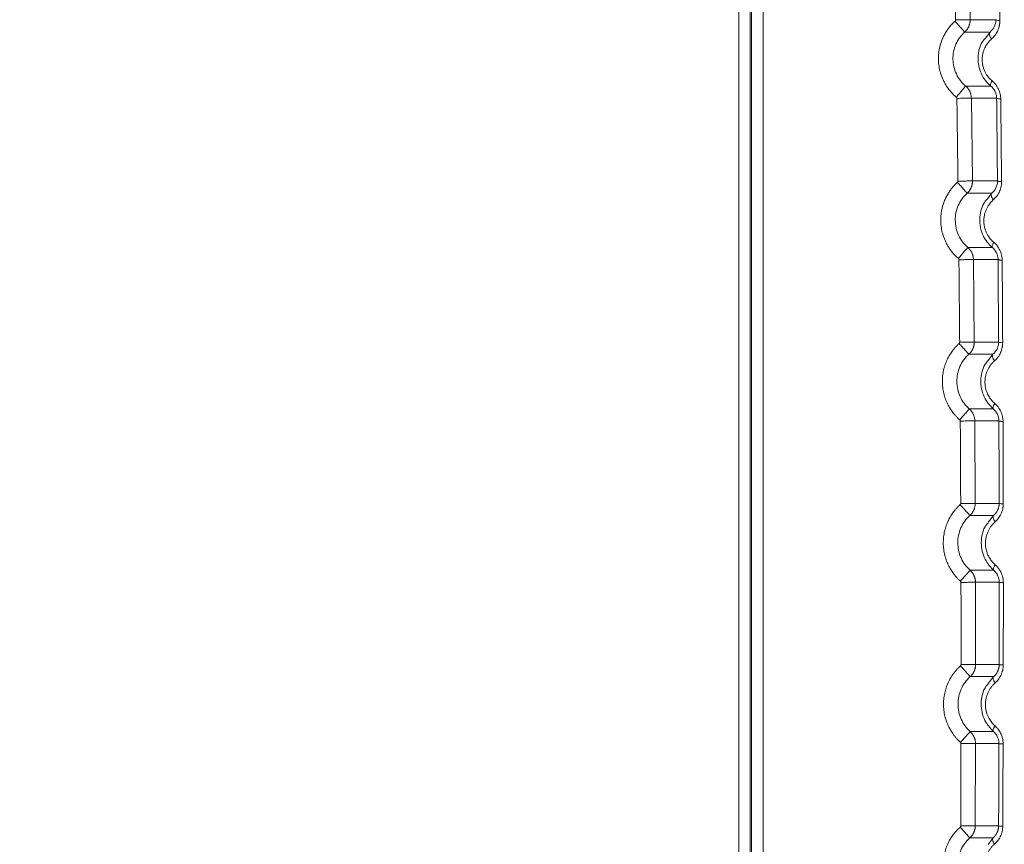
# Model space of a CAD drawing. Header units: millimetres. Extents: x 0 to 594, y 0 to 420.
# Tile 50 of 76: x 128 to 164, y 318 to 348. Entities that reach past the tile are written whole.
import ezdxf

# ---------------------------------------------------------------- set-up
doc = ezdxf.new("R2010")
doc.units = ezdxf.units.MM
doc.styles.add('SLDTEXTSTYLE1', font='TXT', dxfattribs={"width": 0.605})
doc.dimstyles.new('SLDDIMSTYLE1', dxfattribs={"dimtxt": 2.568319, "dimasz": 3.3, "dimexe": 0, "dimexo": 0.0625, "dimgap": 0.64208, "dimtad": 1, "dimdec": 0, "dimlfac": 5, "dimrnd": 1e-09, "dimzin": 12, "dimdsep": 46, "dimtxsty": 'SLDTEXTSTYLE1', "dimsah": 1, "dimcen": 0.09, "dimadec": 0, "dimazin": 3, "dimtfac": 1, "dimtdec": 1, "dimtofl": 0, "dimtmove": 0, "dimatfit": 3, "dimfxl": 1, "dimfrac": 2, "dimtolj": 1, "dimtzin": 12, "dimarcsym": 0})

# ---------------------------------------------------------------- blocks, each defined once
blk = doc.blocks.new('_D_15')
at = {"color": 7, "linetype": 'Continuous', "lineweight": 0}
for p, q in [((107.707, 373.504), (185.665, 373.504)), ((184.665, 230.757), (184.665, 373.504)), ((180.133, 306.296), (180.133, 306.884)), ((180.133, 306.884), (184.077, 306.884)), ((184.077, 306.884), (184.077, 306.296)), ((180.133, 297.966), (180.133, 297.378)), ((184.077, 297.378), (184.077, 297.966)), ((180.133, 297.378), (184.077, 297.378)), ((162.794, 230.757), (185.665, 230.757))]:
    blk.add_line(p, q, dxfattribs=at)
for points in [[(184.665, 373.504), (184.165, 370.204), (185.165, 370.204)], [(184.665, 230.757), (185.165, 234.057), (184.165, 234.057)]]:
    blk.add_solid(points, dxfattribs=at)
at = {"color": 7, "linetype": 'Continuous', "lineweight": 0, "char_height": 2.6458, "attachment_point": 1, "rotation": 90, "style": 'SLDTEXTSTYLE1'}
for s, insert in [('28,1', (180.667, 298.701)), ('714', (176.135, 299.191))]:
    blk.add_mtext(s, dxfattribs=dict(at, insert=insert))

msp = doc.modelspace()

# ---------------------------------------------------------------- linework, layer by layer
at = {"color": 7, "linetype": 'Continuous', "lineweight": 15}
for p, q in [((154.459, 242.707), (154.459, 352.904)), ((154.883, 240.901), (154.883, 352.904)), ((154.932, 240.902), (154.932, 352.904)), ((155.356, 240.902), (155.356, 352.904)), ((163.06, 348.352), (163.005, 351.438)), ((163.059, 348.352), (164.013, 348.352)), ((162.86, 347.895), (163.803, 347.895)), ((163.829, 345.885), (162.893, 345.885)), ((164.046, 345.436), (163.105, 345.436)), ((163.148, 342.358), (163.107, 345.436)), ((163.148, 342.358), (164.075, 342.359)), ((162.949, 341.905), (163.867, 341.905)), ((163.886, 339.883), (162.974, 339.883)), ((164.098, 339.435), (163.182, 339.435)), ((163.212, 336.364), (163.183, 339.435)), ((163.211, 336.364), (164.117, 336.364)), ((163.012, 335.913), (163.91, 335.913)), ((163.922, 333.882), (163.029, 333.882)), ((164.13, 333.434), (163.233, 333.434)), ((163.25, 330.369), (163.234, 333.434)), ((163.249, 330.369), (164.139, 330.369)), ((163.05, 329.92), (163.932, 329.92)), ((163.936, 327.882), (163.058, 327.882)), ((164.142, 327.435), (163.259, 327.435)), ((163.263, 324.374), (163.26, 327.435)), ((163.262, 324.374), (164.139, 324.374)), ((163.063, 323.927), (163.933, 323.927)), ((163.929, 321.883), (163.061, 321.883)), ((163.251, 318.377), (163.26, 321.437)), ((164.132, 321.437), (163.259, 321.437)), ((163.25, 318.377), (164.119, 318.377)), ((163.05, 317.932), (163.912, 317.932))]:
    msp.add_line(p, q, dxfattribs=at)
at = {"color": 8, "linetype": 'Continuous', "lineweight": 15}
for p, q in [((163.803, 347.895), (163.626, 347.671)), ((163.867, 341.905), (163.689, 341.677)), ((163.91, 335.913), (163.731, 335.682)), ((163.932, 329.92), (163.749, 329.681)), ((163.933, 323.927), (163.748, 323.686)), ((163.912, 317.932), (163.725, 317.69))]:
    msp.add_line(p, q, dxfattribs=at)
at = {"color": 7, "linetype": 'Continuous', "lineweight": 15, "flags": 128}
msp.add_lwpolyline([(163.803, 347.895), (163.79, 347.876), (163.782, 347.852), (163.78, 347.823), (163.785, 347.79), (163.795, 347.754), (163.81, 347.715), (163.831, 347.676), (163.856, 347.636)], dxfattribs=at)
at = {"color": 7, "linetype": 'Continuous', "lineweight": 15}
for centre, radius, start, end in [((164.176, 345.702), 0.297, 244.0332, 274.3777), ((164.27, 330.845), 0.494, 254.6225, 272.6122)]:
    msp.add_arc(centre, radius, start, end, dxfattribs=at)
for points, knots in [([(162.52, 348.343), (162.511, 348.857), (162.493, 349.885), (162.474, 350.913), (162.464, 351.427)], [0, 0, 0, 0, 0.500064, 1, 1, 1, 1]), ([(164.124, 351.404), (164.128, 351.148), (164.135, 350.636), (164.145, 349.866), (164.155, 349.094), (164.162, 348.579), (164.165, 348.321)], [0, 0, 0, 0, 0.249142, 0.498855, 0.749141, 1, 1, 1, 1]), ([(162.545, 345.473), (162.529, 345.486), (162.499, 345.512), (162.456, 345.552), (162.413, 345.594), (162.373, 345.637), (162.316, 345.701), (162.245, 345.79), (162.167, 345.905), (162.099, 346.024), (162.022, 346.182), (161.95, 346.378), (161.899, 346.611), (161.872, 346.897), (161.895, 347.228), (161.979, 347.527), (162.07, 347.735), (162.145, 347.872), (162.228, 347.997), (162.305, 348.096), (162.375, 348.176), (162.436, 348.239), (162.478, 348.278), (162.5, 348.298)], [0, 0, 0, 0, 0.01875, 0.037382, 0.055914, 0.074366, 0.092756, 0.136613, 0.180771, 0.222991, 0.265443, 0.344985, 0.418826, 0.488041, 0.614521, 0.727128, 0.777558, 0.827853, 0.873096, 0.918398, 0.945576, 0.972757, 1, 1, 1, 1]), ([(162.5, 348.298), (162.502, 348.3), (162.506, 348.304), (162.511, 348.311), (162.516, 348.319), (162.519, 348.33), (162.52, 348.339), (162.52, 348.343)], [0, 0, 0, 0, 0.168101, 0.334608, 0.502981, 0.750099, 1, 1, 1, 1]), ([(162.5, 348.298), (162.537, 348.255), (162.579, 348.209), (162.662, 348.116), (162.704, 348.069), (162.776, 347.988), (162.807, 347.954), (162.848, 347.908), (162.858, 347.896), (162.86, 347.895)], [0, 0, 0, 0, 0.25, 0.25, 0.5, 0.5, 0.75, 0.75, 1, 1, 1, 1]), ([(162.52, 348.343), (162.589, 348.344), (162.658, 348.346), (162.786, 348.348), (162.845, 348.349), (162.945, 348.351), (162.985, 348.351), (163.042, 348.352), (163.057, 348.352), (163.06, 348.352)], [0, 0, 0, 0, 0.25, 0.25, 0.5, 0.5, 0.75, 0.75, 1, 1, 1, 1]), ([(162.86, 347.895), (162.868, 347.903), (162.886, 347.92), (162.911, 347.946), (162.933, 347.974), (162.954, 348.002), (162.973, 348.032), (162.99, 348.062), (163.006, 348.093), (163.019, 348.125), (163.03, 348.157), (163.04, 348.189), (163.048, 348.222), (163.053, 348.255), (163.057, 348.287), (163.059, 348.32), (163.059, 348.342), (163.059, 348.352)], [0, 0, 0, 0, 0.070488, 0.140432, 0.209843, 0.278722, 0.347063, 0.414858, 0.482098, 0.548776, 0.61489, 0.680443, 0.745445, 0.8099, 0.873811, 0.937178, 1, 1, 1, 1]), ([(164.013, 348.352), (164.014, 348.26), (163.992, 348.17), (163.917, 348.015), (163.865, 347.948), (163.803, 347.895)], [0, 0, 0, 0, 0.5, 0.5, 1, 1, 1, 1]), ([(164.165, 348.321), (164.165, 348.309), (164.165, 348.286), (164.163, 348.251), (164.16, 348.216), (164.156, 348.181), (164.15, 348.147), (164.142, 348.107), (164.13, 348.062), (164.114, 348.012), (164.095, 347.964), (164.068, 347.904), (164.028, 347.834), (163.975, 347.759), (163.918, 347.693), (163.877, 347.655), (163.856, 347.636)], [0, 0, 0, 0, 0.043351, 0.086565, 0.129731, 0.172933, 0.21626, 0.259798, 0.325297, 0.392255, 0.458336, 0.524105, 0.64657, 0.772754, 0.885649, 1, 1, 1, 1]), ([(164.013, 348.352), (164.015, 348.346), (164.029, 348.339), (164.083, 348.328), (164.123, 348.324), (164.165, 348.321)], [0, 0, 0, 0, 0.5, 0.5, 1, 1, 1, 1]), ([(162.893, 345.885), (162.82, 345.946), (162.754, 346.015), (162.639, 346.166), (162.589, 346.248), (162.468, 346.505), (162.424, 346.695), (162.418, 347.075), (162.456, 347.266), (162.569, 347.526), (162.615, 347.609), (162.726, 347.762), (162.789, 347.832), (162.86, 347.895)], [0, 0, 0, 0, 0.125, 0.125, 0.25, 0.25, 0.5, 0.5, 0.75, 0.75, 0.875, 0.875, 1, 1, 1, 1]), ([(163.626, 347.671), (163.584, 347.623), (163.478, 347.503), (163.393, 347.253), (163.342, 346.955), (163.366, 346.64), (163.466, 346.34), (163.622, 346.081), (163.761, 345.95), (163.829, 345.885)], [0, 0, 0, 0, 0.100678, 0.250216, 0.391756, 0.554931, 0.710895, 0.856455, 1, 1, 1, 1]), ([(163.856, 347.636), (163.846, 347.627), (163.826, 347.608), (163.796, 347.579), (163.768, 347.549), (163.741, 347.518), (163.716, 347.486), (163.692, 347.453), (163.669, 347.418), (163.647, 347.383), (163.617, 347.329), (163.582, 347.254), (163.551, 347.164), (163.523, 347.053), (163.507, 346.93), (163.508, 346.791), (163.526, 346.664), (163.558, 346.543), (163.603, 346.431), (163.658, 346.33), (163.714, 346.247), (163.77, 346.181), (163.821, 346.128), (163.858, 346.096), (163.876, 346.08)], [0, 0, 0, 0, 0.025378, 0.0505, 0.075399, 0.100114, 0.12468, 0.149135, 0.173518, 0.197734, 0.22193, 0.281853, 0.341011, 0.386389, 0.475287, 0.54559, 0.615671, 0.683986, 0.749743, 0.811873, 0.874628, 0.915901, 0.957609, 1, 1, 1, 1]), ([(162.544, 345.473), (162.585, 345.521), (162.629, 345.573), (162.713, 345.673), (162.754, 345.721), (162.822, 345.801), (162.849, 345.833), (162.884, 345.874), (162.892, 345.884), (162.893, 345.885)], [0, 0, 0, 0, 0.25, 0.25, 0.5, 0.5, 0.75, 0.75, 1, 1, 1, 1]), ([(163.105, 345.436), (163.105, 345.447), (163.104, 345.47), (163.101, 345.505), (163.095, 345.539), (163.088, 345.574), (163.078, 345.608), (163.066, 345.642), (163.052, 345.676), (163.035, 345.709), (163.017, 345.741), (162.996, 345.773), (162.974, 345.803), (162.949, 345.832), (162.922, 345.86), (162.903, 345.877), (162.893, 345.885)], [0, 0, 0, 0, 0.067012, 0.134698, 0.203057, 0.27209, 0.3418, 0.412196, 0.483288, 0.555076, 0.627554, 0.700712, 0.774539, 0.849028, 0.924178, 1, 1, 1, 1]), ([(163.829, 345.885), (163.822, 345.892), (163.818, 345.902), (163.816, 345.92), (163.816, 345.927), (163.818, 345.941), (163.819, 345.948), (163.824, 345.972), (163.831, 345.99), (163.849, 346.033), (163.862, 346.056), (163.876, 346.08)], [0, 0, 0, 0, 0.25, 0.25, 0.375, 0.375, 0.5, 0.5, 0.75, 0.75, 1, 1, 1, 1]), ([(163.829, 345.885), (163.893, 345.833), (163.948, 345.766), (164.005, 345.649), (164.02, 345.608), (164.04, 345.523), (164.045, 345.479), (164.046, 345.436)], [0, 0, 0, 0, 0.5, 0.5, 0.75, 0.75, 1, 1, 1, 1]), ([(163.876, 346.08), (163.887, 346.072), (163.907, 346.054), (163.935, 346.027), (163.963, 345.998), (163.989, 345.969), (164.027, 345.922), (164.072, 345.856), (164.119, 345.767), (164.155, 345.676), (164.177, 345.594), (164.19, 345.524), (164.197, 345.465), (164.198, 345.426), (164.198, 345.406)], [0, 0, 0, 0, 0.053813, 0.107059, 0.159853, 0.212311, 0.264552, 0.396693, 0.52647, 0.65003, 0.773613, 0.848854, 0.924166, 1, 1, 1, 1]), ([(162.566, 345.428), (162.566, 345.43), (162.565, 345.436), (162.563, 345.444), (162.56, 345.454), (162.554, 345.464), (162.548, 345.47), (162.545, 345.473)], [0, 0, 0, 0, 0.166455, 0.331216, 0.497598, 0.747603, 1, 1, 1, 1]), ([(162.566, 345.428), (162.622, 345.428), (162.684, 345.429), (162.807, 345.431), (162.87, 345.432), (162.978, 345.434), (163.024, 345.434), (163.086, 345.435), (163.103, 345.436), (163.105, 345.436)], [0, 0, 0, 0, 0.25, 0.25, 0.5, 0.5, 0.75, 0.75, 1, 1, 1, 1]), ([(162.608, 342.352), (162.601, 342.864), (162.588, 343.89), (162.573, 344.915), (162.566, 345.428)], [0, 0, 0, 0, 0.50005, 1, 1, 1, 1]), ([(164.198, 345.406), (164.201, 345.151), (164.206, 344.64), (164.214, 343.872), (164.221, 343.103), (164.226, 342.589), (164.228, 342.332)], [0, 0, 0, 0, 0.249257, 0.499009, 0.749256, 1, 1, 1, 1]), ([(162.621, 339.474), (162.606, 339.487), (162.577, 339.513), (162.534, 339.553), (162.493, 339.595), (162.453, 339.637), (162.397, 339.701), (162.327, 339.79), (162.25, 339.905), (162.183, 340.024), (162.107, 340.182), (162.036, 340.379), (161.985, 340.611), (161.958, 340.898), (161.981, 341.23), (162.065, 341.53), (162.157, 341.739), (162.232, 341.877), (162.315, 342.003), (162.392, 342.103), (162.463, 342.184), (162.524, 342.247), (162.567, 342.286), (162.588, 342.306)], [0, 0, 0, 0, 0.018522, 0.036923, 0.05522, 0.07343, 0.091573, 0.1351, 0.178933, 0.221057, 0.263435, 0.342946, 0.416732, 0.485938, 0.61258, 0.725531, 0.776185, 0.826703, 0.872213, 0.917774, 0.945165, 0.972553, 1, 1, 1, 1]), ([(162.588, 342.306), (162.59, 342.308), (162.594, 342.312), (162.599, 342.319), (162.604, 342.328), (162.607, 342.339), (162.608, 342.347), (162.608, 342.352)], [0, 0, 0, 0, 0.168017, 0.334461, 0.502736, 0.749982, 1, 1, 1, 1]), ([(162.588, 342.306), (162.626, 342.264), (162.667, 342.218), (162.751, 342.125), (162.793, 342.079), (162.865, 341.998), (162.896, 341.963), (162.937, 341.918), (162.948, 341.906), (162.949, 341.905)], [0, 0, 0, 0, 0.25, 0.25, 0.5, 0.5, 0.75, 0.75, 1, 1, 1, 1]), ([(162.608, 342.352), (162.677, 342.353), (162.746, 342.353), (162.875, 342.355), (162.934, 342.356), (163.033, 342.357), (163.074, 342.358), (163.13, 342.358), (163.146, 342.358), (163.148, 342.358)], [0, 0, 0, 0, 0.25, 0.25, 0.5, 0.5, 0.75, 0.75, 1, 1, 1, 1]), ([(162.949, 341.905), (162.958, 341.913), (162.975, 341.929), (162.999, 341.955), (163.022, 341.983), (163.043, 342.011), (163.062, 342.04), (163.079, 342.071), (163.094, 342.101), (163.107, 342.133), (163.118, 342.165), (163.128, 342.197), (163.136, 342.229), (163.141, 342.262), (163.145, 342.294), (163.148, 342.326), (163.148, 342.348), (163.148, 342.358)], [0, 0, 0, 0, 0.070462, 0.140385, 0.209778, 0.278641, 0.34697, 0.414756, 0.481991, 0.548669, 0.614786, 0.680347, 0.745359, 0.80983, 0.87376, 0.93715, 1, 1, 1, 1]), ([(164.075, 342.359), (164.076, 342.267), (164.055, 342.179), (163.981, 342.024), (163.928, 341.957), (163.867, 341.905)], [0, 0, 0, 0, 0.5, 0.5, 1, 1, 1, 1]), ([(164.228, 342.332), (164.228, 342.32), (164.228, 342.296), (164.226, 342.261), (164.223, 342.226), (164.218, 342.19), (164.209, 342.136), (164.19, 342.062), (164.157, 341.972), (164.114, 341.885), (164.067, 341.811), (164.018, 341.749), (163.972, 341.698), (163.939, 341.667), (163.922, 341.652)], [0, 0, 0, 0, 0.043971, 0.087995, 0.132163, 0.176566, 0.221293, 0.34146, 0.462678, 0.590172, 0.720542, 0.812267, 0.905257, 1, 1, 1, 1]), ([(164.075, 342.359), (164.077, 342.353), (164.092, 342.347), (164.146, 342.338), (164.185, 342.334), (164.228, 342.332)], [0, 0, 0, 0, 0.5, 0.5, 1, 1, 1, 1]), ([(162.974, 339.883), (162.901, 339.945), (162.836, 340.015), (162.721, 340.167), (162.672, 340.249), (162.552, 340.509), (162.509, 340.7), (162.504, 341.081), (162.543, 341.273), (162.657, 341.534), (162.704, 341.617), (162.815, 341.771), (162.878, 341.841), (162.949, 341.905)], [0, 0, 0, 0, 0.125, 0.125, 0.25, 0.25, 0.5, 0.5, 0.75, 0.75, 0.875, 0.875, 1, 1, 1, 1]), ([(163.867, 341.905), (163.856, 341.894), (163.85, 341.878), (163.845, 341.843), (163.846, 341.823), (163.855, 341.782), (163.863, 341.759), (163.886, 341.707), (163.902, 341.679), (163.922, 341.652)], [0, 0, 0, 0, 0.25, 0.25, 0.5, 0.5, 0.75, 0.75, 1, 1, 1, 1]), ([(163.689, 341.677), (163.645, 341.627), (163.537, 341.504), (163.453, 341.248), (163.403, 340.946), (163.43, 340.631), (163.53, 340.334), (163.683, 340.077), (163.819, 339.947), (163.886, 339.883)], [0, 0, 0, 0, 0.103469, 0.254237, 0.39764, 0.560397, 0.714758, 0.858314, 1, 1, 1, 1]), ([(163.922, 341.652), (163.911, 341.642), (163.89, 341.623), (163.859, 341.592), (163.83, 341.561), (163.802, 341.529), (163.776, 341.495), (163.748, 341.455), (163.718, 341.409), (163.681, 341.342), (163.642, 341.259), (163.611, 341.166), (163.583, 341.053), (163.568, 340.929), (163.571, 340.788), (163.589, 340.662), (163.622, 340.541), (163.667, 340.431), (163.721, 340.33), (163.777, 340.249), (163.831, 340.183), (163.881, 340.13), (163.918, 340.098), (163.936, 340.082)], [0, 0, 0, 0, 0.026075, 0.051886, 0.07747, 0.102868, 0.128122, 0.153273, 0.188993, 0.224554, 0.285192, 0.345103, 0.390427, 0.480053, 0.550268, 0.619997, 0.687741, 0.752777, 0.814179, 0.876146, 0.916922, 0.958131, 1, 1, 1, 1]), ([(162.621, 339.474), (162.662, 339.521), (162.706, 339.573), (162.792, 339.672), (162.833, 339.72), (162.902, 339.799), (162.929, 339.831), (162.964, 339.872), (162.973, 339.882), (162.974, 339.883)], [0, 0, 0, 0, 0.25, 0.25, 0.5, 0.5, 0.75, 0.75, 1, 1, 1, 1]), ([(163.182, 339.435), (163.181, 339.446), (163.181, 339.469), (163.177, 339.503), (163.172, 339.538), (163.165, 339.572), (163.155, 339.606), (163.143, 339.64), (163.13, 339.674), (163.114, 339.707), (163.095, 339.739), (163.075, 339.77), (163.053, 339.8), (163.028, 339.829), (163.002, 339.857), (162.983, 339.874), (162.974, 339.883)], [0, 0, 0, 0, 0.0671331, 0.1349206, 0.2033626, 0.27246, 0.342216, 0.4126395, 0.4837398, 0.5555176, 0.6279669, 0.7010781, 0.7748408, 0.8492472, 0.9242966, 1, 1, 1, 1]), ([(163.886, 339.883), (163.879, 339.89), (163.875, 339.9), (163.873, 339.919), (163.873, 339.926), (163.875, 339.94), (163.876, 339.948), (163.882, 339.972), (163.888, 339.991), (163.908, 340.034), (163.92, 340.057), (163.936, 340.082)], [0, 0, 0, 0, 0.25, 0.25, 0.375, 0.375, 0.5, 0.5, 0.75, 0.75, 1, 1, 1, 1]), ([(163.886, 339.883), (163.948, 339.831), (164.002, 339.764), (164.059, 339.647), (164.073, 339.606), (164.093, 339.521), (164.098, 339.478), (164.098, 339.435)], [0, 0, 0, 0, 0.5, 0.5, 0.75, 0.75, 1, 1, 1, 1]), ([(163.936, 340.082), (163.945, 340.074), (163.964, 340.058), (163.99, 340.032), (164.016, 340.006), (164.04, 339.978), (164.076, 339.934), (164.121, 339.87), (164.168, 339.783), (164.205, 339.692), (164.229, 339.608), (164.242, 339.535), (164.25, 339.473), (164.251, 339.431), (164.251, 339.41)], [0, 0, 0, 0, 0.0501937, 0.0999315, 0.1493027, 0.1983985, 0.2473116, 0.3770693, 0.5048232, 0.632203, 0.759429, 0.8394816, 0.9194941, 1, 1, 1, 1]), ([(162.642, 339.429), (162.642, 339.432), (162.642, 339.437), (162.64, 339.446), (162.636, 339.455), (162.63, 339.465), (162.624, 339.471), (162.621, 339.474)], [0, 0, 0, 0, 0.166516, 0.331364, 0.497818, 0.747704, 1, 1, 1, 1]), ([(162.642, 339.429), (162.698, 339.429), (162.76, 339.43), (162.884, 339.431), (162.946, 339.432), (163.054, 339.433), (163.1, 339.434), (163.163, 339.434), (163.179, 339.435), (163.182, 339.435)], [0, 0, 0, 0, 0.25, 0.25, 0.5, 0.5, 0.75, 0.75, 1, 1, 1, 1]), ([(162.671, 336.359), (162.667, 336.871), (162.658, 337.894), (162.647, 338.917), (162.642, 339.429)], [0, 0, 0, 0, 0.499983, 1, 1, 1, 1]), ([(164.098, 339.435), (164.1, 339.429), (164.118, 339.424), (164.15, 339.419), (164.156, 339.418), (164.171, 339.416), (164.18, 339.415), (164.207, 339.413), (164.228, 339.411), (164.251, 339.41)], [0, 0, 0, 0, 0.5, 0.5, 0.625, 0.625, 0.75, 0.75, 1, 1, 1, 1]), ([(164.251, 339.41), (164.253, 339.155), (164.257, 338.645), (164.262, 337.879), (164.266, 337.111), (164.269, 336.599), (164.271, 336.342)], [0, 0, 0, 0, 0.249362, 0.49915, 0.749362, 1, 1, 1, 1]), ([(162.673, 333.476), (162.659, 333.488), (162.632, 333.512), (162.592, 333.55), (162.554, 333.589), (162.516, 333.629), (162.48, 333.671), (162.418, 333.746), (162.335, 333.86), (162.239, 334.025), (162.155, 334.208), (162.087, 334.412), (162.042, 334.634), (162.022, 334.865), (162.032, 335.098), (162.068, 335.323), (162.129, 335.532), (162.206, 335.721), (162.283, 335.865), (162.35, 335.969), (162.409, 336.053), (162.48, 336.14), (162.562, 336.231), (162.622, 336.287), (162.651, 336.314)], [0, 0, 0, 0, 0.017137, 0.034252, 0.05136, 0.068475, 0.085613, 0.102786, 0.160127, 0.217513, 0.280867, 0.348231, 0.419161, 0.49211, 0.565338, 0.636878, 0.70489, 0.768676, 0.828123, 0.856526, 0.885368, 0.923864, 0.962021, 1, 1, 1, 1]), ([(162.651, 336.314), (162.653, 336.316), (162.658, 336.32), (162.662, 336.327), (162.667, 336.336), (162.671, 336.347), (162.671, 336.355), (162.671, 336.359)], [0, 0, 0, 0, 0.167949, 0.334341, 0.502535, 0.749885, 1, 1, 1, 1]), ([(162.651, 336.314), (162.689, 336.272), (162.731, 336.226), (162.814, 336.133), (162.856, 336.087), (162.929, 336.006), (162.959, 335.972), (163.001, 335.926), (163.011, 335.914), (163.012, 335.913)], [0, 0, 0, 0, 0.25, 0.25, 0.5, 0.5, 0.75, 0.75, 1, 1, 1, 1]), ([(162.671, 336.359), (162.74, 336.36), (162.81, 336.361), (162.938, 336.362), (162.997, 336.362), (163.096, 336.363), (163.137, 336.364), (163.193, 336.364), (163.209, 336.364), (163.212, 336.364)], [0, 0, 0, 0, 0.25, 0.25, 0.5, 0.5, 0.75, 0.75, 1, 1, 1, 1]), ([(163.012, 335.913), (163.021, 335.921), (163.039, 335.937), (163.063, 335.963), (163.085, 335.991), (163.106, 336.019), (163.124, 336.048), (163.141, 336.078), (163.157, 336.109), (163.17, 336.14), (163.181, 336.171), (163.191, 336.203), (163.198, 336.235), (163.204, 336.268), (163.208, 336.3), (163.211, 336.332), (163.211, 336.353), (163.211, 336.364)], [0, 0, 0, 0, 0.07045, 0.140361, 0.209744, 0.2786, 0.346922, 0.414704, 0.481937, 0.548613, 0.614732, 0.680296, 0.745314, 0.809793, 0.873733, 0.937135, 1, 1, 1, 1]), ([(164.117, 336.364), (164.117, 336.319), (164.112, 336.274), (164.093, 336.188), (164.078, 336.147), (164.023, 336.032), (163.971, 335.966), (163.91, 335.913)], [0, 0, 0, 0, 0.25, 0.25, 0.5, 0.5, 1, 1, 1, 1]), ([(164.271, 336.342), (164.27, 336.33), (164.27, 336.305), (164.268, 336.267), (164.265, 336.231), (164.259, 336.195), (164.249, 336.14), (164.229, 336.065), (164.194, 335.974), (164.149, 335.886), (164.102, 335.814), (164.056, 335.756), (164.013, 335.71), (163.981, 335.681), (163.965, 335.666)], [0, 0, 0, 0, 0.047291, 0.093998, 0.140218, 0.186057, 0.231618, 0.353277, 0.481083, 0.611684, 0.740368, 0.824371, 0.910782, 1, 1, 1, 1]), ([(164.117, 336.364), (164.119, 336.36), (164.134, 336.355), (164.188, 336.347), (164.228, 336.344), (164.271, 336.342)], [0, 0, 0, 0, 0.5, 0.5, 1, 1, 1, 1]), ([(163.029, 333.882), (162.885, 334.007), (162.769, 334.163), (162.611, 334.512), (162.568, 334.703), (162.565, 335.086), (162.604, 335.278), (162.757, 335.628), (162.871, 335.786), (163.012, 335.913)], [0, 0, 0, 0, 0.25, 0.25, 0.5, 0.5, 0.75, 0.75, 1, 1, 1, 1]), ([(163.91, 335.913), (163.9, 335.903), (163.893, 335.888), (163.889, 335.854), (163.891, 335.834), (163.899, 335.794), (163.907, 335.771), (163.931, 335.721), (163.946, 335.694), (163.965, 335.666)], [0, 0, 0, 0, 0.25, 0.25, 0.5, 0.5, 0.75, 0.75, 1, 1, 1, 1]), ([(163.731, 335.682), (163.686, 335.63), (163.576, 335.504), (163.491, 335.243), (163.444, 334.941), (163.471, 334.626), (163.57, 334.331), (163.723, 334.075), (163.856, 333.946), (163.922, 333.882)], [0, 0, 0, 0, 0.106412, 0.25823, 0.403614, 0.560517, 0.718465, 0.860094, 1, 1, 1, 1]), ([(163.965, 335.666), (163.956, 335.658), (163.936, 335.64), (163.909, 335.613), (163.882, 335.585), (163.857, 335.556), (163.83, 335.524), (163.804, 335.487), (163.767, 335.434), (163.725, 335.361), (163.682, 335.265), (163.646, 335.158), (163.621, 335.04), (163.609, 334.915), (163.612, 334.786), (163.631, 334.66), (163.665, 334.54), (163.706, 334.438), (163.751, 334.352), (163.798, 334.278), (163.851, 334.209), (163.909, 334.144), (163.952, 334.105), (163.974, 334.085)], [0, 0, 0, 0, 0.023238, 0.046282, 0.06916, 0.0919, 0.114533, 0.142505, 0.170474, 0.227271, 0.286515, 0.34935, 0.4158, 0.484889, 0.554986, 0.624289, 0.691433, 0.755696, 0.803444, 0.851597, 0.900426, 0.949765, 1, 1, 1, 1]), ([(163.922, 333.882), (163.914, 333.889), (163.91, 333.9), (163.908, 333.92), (163.908, 333.927), (163.91, 333.942), (163.911, 333.949), (163.918, 333.974), (163.924, 333.993), (163.945, 334.036), (163.958, 334.06), (163.974, 334.085)], [0, 0, 0, 0, 0.25, 0.25, 0.375, 0.375, 0.5, 0.5, 0.75, 0.75, 1, 1, 1, 1]), ([(163.974, 334.085), (163.983, 334.077), (164.001, 334.061), (164.027, 334.036), (164.052, 334.009), (164.076, 333.982), (164.111, 333.938), (164.155, 333.874), (164.201, 333.788), (164.238, 333.697), (164.262, 333.613), (164.275, 333.539), (164.282, 333.477), (164.283, 333.436), (164.284, 333.415)], [0, 0, 0, 0, 0.049833, 0.099226, 0.148263, 0.197032, 0.245619, 0.375316, 0.50301, 0.630925, 0.758566, 0.838963, 0.919263, 1, 1, 1, 1]), ([(162.673, 333.476), (162.714, 333.523), (162.759, 333.574), (162.845, 333.673), (162.887, 333.72), (162.956, 333.799), (162.983, 333.83), (163.019, 333.871), (163.028, 333.881), (163.029, 333.882)], [0, 0, 0, 0, 0.25, 0.25, 0.5, 0.5, 0.75, 0.75, 1, 1, 1, 1]), ([(163.233, 333.434), (163.232, 333.446), (163.232, 333.469), (163.229, 333.503), (163.224, 333.537), (163.216, 333.572), (163.207, 333.606), (163.196, 333.639), (163.182, 333.673), (163.166, 333.706), (163.149, 333.738), (163.129, 333.769), (163.107, 333.799), (163.083, 333.828), (163.057, 333.856), (163.038, 333.873), (163.029, 333.882)], [0, 0, 0, 0, 0.067238, 0.135114, 0.203628, 0.272781, 0.342577, 0.413024, 0.484132, 0.555901, 0.628326, 0.701396, 0.775103, 0.849438, 0.9244, 1, 1, 1, 1]), ([(163.922, 333.882), (163.983, 333.829), (164.036, 333.763), (164.11, 333.608), (164.13, 333.521), (164.13, 333.434)], [0, 0, 0, 0, 0.5, 0.5, 1, 1, 1, 1]), ([(162.693, 333.431), (162.693, 333.434), (162.693, 333.439), (162.691, 333.448), (162.687, 333.457), (162.682, 333.467), (162.676, 333.473), (162.673, 333.476)], [0, 0, 0, 0, 0.166566, 0.331484, 0.497996, 0.747786, 1, 1, 1, 1]), ([(162.693, 333.431), (162.749, 333.431), (162.811, 333.432), (162.935, 333.433), (162.997, 333.433), (163.105, 333.434), (163.151, 333.434), (163.214, 333.434), (163.23, 333.434), (163.233, 333.434)], [0, 0, 0, 0, 0.25, 0.25, 0.5, 0.5, 0.75, 0.75, 1, 1, 1, 1]), ([(162.709, 330.367), (162.707, 330.878), (162.703, 331.899), (162.696, 332.92), (162.693, 333.431)], [0, 0, 0, 0, 0.500021, 1, 1, 1, 1]), ([(164.13, 333.434), (164.132, 333.43), (164.15, 333.426), (164.182, 333.422), (164.189, 333.421), (164.204, 333.42), (164.212, 333.419), (164.239, 333.417), (164.26, 333.416), (164.284, 333.415)], [0, 0, 0, 0, 0.5, 0.5, 0.625, 0.625, 0.75, 0.75, 1, 1, 1, 1]), ([(164.284, 333.415), (164.285, 333.16), (164.286, 332.651), (164.289, 331.885), (164.291, 331.119), (164.292, 330.608), (164.292, 330.352)], [0, 0, 0, 0, 0.249483, 0.49931, 0.749482, 1, 1, 1, 1]), ([(162.69, 330.322), (162.692, 330.324), (162.696, 330.328), (162.701, 330.335), (162.705, 330.343), (162.709, 330.354), (162.709, 330.363), (162.709, 330.367)], [0, 0, 0, 0, 0.167895, 0.334246, 0.502376, 0.74981, 1, 1, 1, 1]), ([(162.709, 330.367), (162.779, 330.367), (162.848, 330.367), (162.976, 330.368), (163.035, 330.368), (163.135, 330.369), (163.175, 330.369), (163.231, 330.369), (163.247, 330.369), (163.25, 330.369)], [0, 0, 0, 0, 0.25, 0.25, 0.5, 0.5, 0.75, 0.75, 1, 1, 1, 1]), ([(163.05, 329.92), (163.059, 329.929), (163.076, 329.945), (163.1, 329.971), (163.123, 329.998), (163.143, 330.026), (163.162, 330.055), (163.179, 330.085), (163.194, 330.115), (163.207, 330.146), (163.219, 330.177), (163.228, 330.209), (163.236, 330.241), (163.242, 330.273), (163.246, 330.305), (163.249, 330.337), (163.249, 330.358), (163.249, 330.369)], [0, 0, 0, 0, 0.070449, 0.140359, 0.209742, 0.278596, 0.346918, 0.414699, 0.481931, 0.548607, 0.614725, 0.68029, 0.745309, 0.809787, 0.873729, 0.937133, 1, 1, 1, 1]), ([(164.139, 330.369), (164.139, 330.359), (164.138, 330.339), (164.136, 330.309), (164.132, 330.279), (164.127, 330.25), (164.12, 330.221), (164.112, 330.193), (164.102, 330.165), (164.092, 330.139), (164.075, 330.101), (164.049, 330.055), (164.013, 330.004), (163.974, 329.959), (163.946, 329.933), (163.932, 329.92)], [0, 0, 0, 0, 0.054029, 0.108235, 0.162668, 0.217358, 0.272322, 0.327563, 0.383072, 0.438867, 0.494977, 0.623234, 0.752995, 0.875873, 1, 1, 1, 1]), ([(164.292, 330.352), (164.292, 330.338), (164.292, 330.311), (164.289, 330.271), (164.285, 330.232), (164.279, 330.193), (164.267, 330.135), (164.244, 330.059), (164.206, 329.968), (164.16, 329.882), (164.108, 329.806), (164.051, 329.738), (164.009, 329.7), (163.987, 329.68)], [0, 0, 0, 0, 0.05131, 0.102052, 0.152355, 0.202354, 0.252185, 0.37788, 0.510005, 0.638102, 0.763207, 0.878687, 1, 1, 1, 1]), ([(162.699, 327.479), (162.685, 327.491), (162.658, 327.516), (162.618, 327.555), (162.579, 327.595), (162.541, 327.636), (162.505, 327.678), (162.442, 327.756), (162.359, 327.873), (162.263, 328.041), (162.181, 328.227), (162.115, 328.435), (162.073, 328.658), (162.056, 328.889), (162.069, 329.12), (162.107, 329.342), (162.168, 329.548), (162.246, 329.735), (162.323, 329.876), (162.39, 329.98), (162.449, 330.062), (162.519, 330.149), (162.601, 330.239), (162.66, 330.294), (162.69, 330.322)], [0, 0, 0, 0, 0.017418, 0.034809, 0.052189, 0.069573, 0.086976, 0.104412, 0.162717, 0.221035, 0.285224, 0.35319, 0.424376, 0.49718, 0.569838, 0.64054, 0.707626, 0.770574, 0.829411, 0.857596, 0.886191, 0.924391, 0.962276, 1, 1, 1, 1]), ([(162.69, 330.322), (162.727, 330.28), (162.769, 330.234), (162.852, 330.141), (162.894, 330.094), (162.967, 330.013), (162.998, 329.979), (163.039, 329.933), (163.049, 329.922), (163.05, 329.92)], [0, 0, 0, 0, 0.25, 0.25, 0.5, 0.5, 0.75, 0.75, 1, 1, 1, 1]), ([(163.058, 327.882), (162.915, 328.009), (162.8, 328.166), (162.643, 328.516), (162.602, 328.708), (162.6, 329.092), (162.64, 329.284), (162.794, 329.635), (162.908, 329.793), (163.05, 329.92)], [0, 0, 0, 0, 0.25, 0.25, 0.5, 0.5, 0.75, 0.75, 1, 1, 1, 1]), ([(163.749, 329.681), (163.7, 329.624), (163.576, 329.479), (163.489, 329.172), (163.462, 328.834), (163.52, 328.512), (163.659, 328.174), (163.833, 327.991), (163.936, 327.882)], [0, 0, 0, 0, 0.1161003, 0.2940078, 0.4646234, 0.6174454, 0.773189, 1, 1, 1, 1]), ([(163.987, 329.68), (163.976, 329.669), (163.952, 329.648), (163.919, 329.614), (163.887, 329.579), (163.843, 329.526), (163.791, 329.453), (163.735, 329.351), (163.686, 329.236), (163.648, 329.101), (163.629, 328.961), (163.629, 328.791), (163.656, 328.631), (163.708, 328.478), (163.759, 328.375), (163.811, 328.291), (163.856, 328.229), (163.901, 328.177), (163.944, 328.131), (163.975, 328.104), (163.99, 328.09)], [0, 0, 0, 0, 0.028152, 0.056028, 0.08368, 0.111161, 0.175232, 0.238346, 0.309087, 0.384285, 0.469582, 0.538517, 0.65823, 0.729287, 0.801102, 0.847116, 0.893453, 0.928599, 0.964071, 1, 1, 1, 1]), ([(163.932, 329.92), (163.922, 329.91), (163.916, 329.896), (163.912, 329.863), (163.914, 329.844), (163.923, 329.805), (163.93, 329.783), (163.953, 329.734), (163.969, 329.707), (163.987, 329.68)], [0, 0, 0, 0, 0.25, 0.25, 0.5, 0.5, 0.75, 0.75, 1, 1, 1, 1]), ([(162.699, 327.479), (162.741, 327.526), (162.786, 327.576), (162.873, 327.674), (162.915, 327.721), (162.985, 327.8), (163.012, 327.831), (163.048, 327.871), (163.057, 327.881), (163.058, 327.882)], [0, 0, 0, 0, 0.25, 0.25, 0.5, 0.5, 0.75, 0.75, 1, 1, 1, 1]), ([(163.259, 327.435), (163.258, 327.446), (163.258, 327.469), (163.255, 327.503), (163.25, 327.538), (163.243, 327.572), (163.234, 327.606), (163.223, 327.64), (163.209, 327.673), (163.194, 327.706), (163.176, 327.738), (163.157, 327.769), (163.135, 327.799), (163.111, 327.828), (163.086, 327.856), (163.067, 327.873), (163.058, 327.882)], [0, 0, 0, 0, 0.0673274, 0.1352785, 0.203854, 0.2730549, 0.3428847, 0.4133522, 0.4844666, 0.5562285, 0.6286323, 0.7016684, 0.775327, 0.8496004, 0.9244879, 1, 1, 1, 1]), ([(163.936, 327.882), (163.928, 327.89), (163.924, 327.901), (163.922, 327.921), (163.922, 327.929), (163.924, 327.944), (163.926, 327.952), (163.932, 327.977), (163.939, 327.997), (163.96, 328.041), (163.974, 328.065), (163.99, 328.09)], [0, 0, 0, 0, 0.25, 0.25, 0.375, 0.375, 0.5, 0.5, 0.75, 0.75, 1, 1, 1, 1]), ([(163.936, 327.882), (163.944, 327.875), (163.96, 327.861), (163.982, 327.838), (164.004, 327.813), (164.024, 327.787), (164.043, 327.76), (164.061, 327.732), (164.08, 327.697), (164.1, 327.653), (164.119, 327.601), (164.132, 327.546), (164.14, 327.491), (164.141, 327.454), (164.142, 327.435)], [0, 0, 0, 0, 0.06873, 0.137066, 0.205015, 0.272548, 0.339645, 0.406311, 0.472585, 0.579202, 0.685026, 0.790203, 0.895047, 1, 1, 1, 1]), ([(163.99, 328.09), (164.001, 328.08), (164.022, 328.061), (164.052, 328.03), (164.081, 327.999), (164.108, 327.965), (164.133, 327.931), (164.157, 327.896), (164.179, 327.859), (164.203, 327.813), (164.229, 327.757), (164.253, 327.692), (164.272, 327.626), (164.285, 327.558), (164.294, 327.489), (164.295, 327.443), (164.295, 327.42)], [0, 0, 0, 0, 0.059332, 0.117896, 0.175832, 0.233283, 0.290396, 0.34732, 0.404207, 0.461208, 0.553557, 0.64394, 0.73305, 0.821607, 0.910347, 1, 1, 1, 1]), ([(162.719, 327.434), (162.719, 327.437), (162.719, 327.442), (162.717, 327.451), (162.713, 327.46), (162.708, 327.47), (162.702, 327.476), (162.699, 327.479)], [0, 0, 0, 0, 0.166605, 0.331576, 0.498132, 0.747849, 1, 1, 1, 1]), ([(162.719, 327.434), (162.775, 327.434), (162.837, 327.434), (162.961, 327.434), (163.023, 327.435), (163.131, 327.435), (163.177, 327.435), (163.24, 327.435), (163.256, 327.435), (163.259, 327.435)], [0, 0, 0, 0, 0.25, 0.25, 0.5, 0.5, 0.75, 0.75, 1, 1, 1, 1]), ([(162.722, 324.374), (162.722, 324.884), (162.722, 325.904), (162.72, 326.924), (162.719, 327.434)], [0, 0, 0, 0, 0.500082, 1, 1, 1, 1]), ([(164.142, 327.435), (164.143, 327.432), (164.161, 327.429), (164.193, 327.426), (164.2, 327.425), (164.215, 327.424), (164.223, 327.424), (164.251, 327.422), (164.272, 327.421), (164.295, 327.42)], [0, 0, 0, 0, 0.5, 0.5, 0.625, 0.625, 0.75, 0.75, 1, 1, 1, 1]), ([(164.295, 327.42), (164.295, 327.166), (164.295, 326.657), (164.295, 325.892), (164.294, 325.127), (164.294, 324.617), (164.293, 324.361)], [0, 0, 0, 0, 0.249597, 0.499463, 0.749597, 1, 1, 1, 1]), ([(162.7, 321.482), (162.686, 321.495), (162.658, 321.521), (162.618, 321.56), (162.579, 321.601), (162.541, 321.644), (162.504, 321.687), (162.441, 321.766), (162.358, 321.886), (162.262, 322.058), (162.181, 322.248), (162.118, 322.458), (162.078, 322.683), (162.065, 322.914), (162.08, 323.143), (162.132, 323.428), (162.227, 323.687), (162.337, 323.888), (162.404, 323.99), (162.463, 324.072), (162.533, 324.158), (162.615, 324.247), (162.673, 324.302), (162.703, 324.329)], [0, 0, 0, 0, 0.017713, 0.035394, 0.053059, 0.070723, 0.088402, 0.106113, 0.165451, 0.224768, 0.289864, 0.358491, 0.429978, 0.502665, 0.574768, 0.644632, 0.772691, 0.830878, 0.858815, 0.887139, 0.925003, 0.962574, 1, 1, 1, 1]), ([(162.703, 324.329), (162.705, 324.331), (162.709, 324.335), (162.713, 324.342), (162.718, 324.35), (162.722, 324.361), (162.722, 324.369), (162.722, 324.374)], [0, 0, 0, 0, 0.167855, 0.334177, 0.502261, 0.749754, 1, 1, 1, 1]), ([(162.703, 324.329), (162.74, 324.287), (162.782, 324.241), (162.865, 324.148), (162.907, 324.101), (162.979, 324.02), (163.01, 323.986), (163.051, 323.94), (163.062, 323.928), (163.063, 323.927)], [0, 0, 0, 0, 0.25, 0.25, 0.5, 0.5, 0.75, 0.75, 1, 1, 1, 1]), ([(162.722, 324.374), (162.792, 324.374), (162.861, 324.374), (162.989, 324.374), (163.048, 324.374), (163.148, 324.374), (163.188, 324.374), (163.244, 324.374), (163.26, 324.374), (163.263, 324.374)], [0, 0, 0, 0, 0.25, 0.25, 0.5, 0.5, 0.75, 0.75, 1, 1, 1, 1]), ([(163.063, 323.927), (163.072, 323.935), (163.089, 323.951), (163.113, 323.977), (163.135, 324.004), (163.156, 324.032), (163.174, 324.061), (163.191, 324.09), (163.207, 324.121), (163.22, 324.151), (163.231, 324.183), (163.241, 324.214), (163.249, 324.246), (163.255, 324.278), (163.259, 324.31), (163.262, 324.342), (163.262, 324.363), (163.262, 324.374)], [0, 0, 0, 0, 0.07046, 0.14038, 0.20977, 0.27863, 0.346956, 0.41474, 0.481973, 0.548649, 0.614765, 0.680326, 0.745341, 0.809814, 0.873747, 0.937143, 1, 1, 1, 1]), ([(164.139, 324.374), (164.139, 324.363), (164.139, 324.343), (164.136, 324.313), (164.132, 324.283), (164.127, 324.254), (164.12, 324.225), (164.112, 324.196), (164.102, 324.169), (164.091, 324.141), (164.074, 324.104), (164.048, 324.059), (164.013, 324.009), (163.974, 323.965), (163.947, 323.94), (163.933, 323.927)], [0, 0, 0, 0, 0.054945, 0.110006, 0.16525, 0.220727, 0.276472, 0.3325, 0.388814, 0.445405, 0.502282, 0.628876, 0.756986, 0.877895, 1, 1, 1, 1]), ([(164.293, 324.361), (164.293, 324.347), (164.293, 324.32), (164.29, 324.279), (164.285, 324.239), (164.279, 324.199), (164.266, 324.141), (164.243, 324.065), (164.205, 323.975), (164.159, 323.89), (164.107, 323.816), (164.05, 323.75), (164.009, 323.711), (163.988, 323.692)], [0, 0, 0, 0, 0.052351, 0.104231, 0.155783, 0.207152, 0.258484, 0.384684, 0.516485, 0.642757, 0.766556, 0.880558, 1, 1, 1, 1]), ([(164.139, 324.374), (164.141, 324.371), (164.156, 324.369), (164.211, 324.364), (164.25, 324.362), (164.293, 324.361)], [0, 0, 0, 0, 0.5, 0.5, 1, 1, 1, 1]), ([(163.061, 321.883), (162.919, 322.011), (162.805, 322.169), (162.65, 322.521), (162.609, 322.713), (162.61, 323.098), (162.65, 323.291), (162.806, 323.641), (162.92, 323.799), (163.063, 323.927)], [0, 0, 0, 0, 0.25, 0.25, 0.5, 0.5, 0.75, 0.75, 1, 1, 1, 1]), ([(163.933, 323.927), (163.923, 323.917), (163.917, 323.904), (163.914, 323.871), (163.916, 323.853), (163.924, 323.815), (163.932, 323.793), (163.955, 323.745), (163.97, 323.719), (163.988, 323.692)], [0, 0, 0, 0, 0.25, 0.25, 0.5, 0.5, 0.75, 0.75, 1, 1, 1, 1]), ([(163.748, 323.686), (163.7, 323.63), (163.576, 323.487), (163.489, 323.182), (163.458, 322.844), (163.515, 322.52), (163.652, 322.179), (163.826, 321.993), (163.929, 321.883)], [0, 0, 0, 0, 0.112617, 0.289632, 0.460196, 0.614108, 0.771556, 1, 1, 1, 1]), ([(163.988, 323.692), (163.976, 323.681), (163.953, 323.66), (163.92, 323.627), (163.888, 323.592), (163.844, 323.539), (163.792, 323.467), (163.735, 323.366), (163.686, 323.251), (163.648, 323.117), (163.627, 322.976), (163.626, 322.792), (163.656, 322.622), (163.713, 322.469), (163.759, 322.374), (163.811, 322.292), (163.863, 322.221), (163.921, 322.155), (163.964, 322.115), (163.985, 322.096)], [0, 0, 0, 0, 0.027833, 0.055394, 0.082736, 0.109911, 0.17314, 0.235471, 0.30547, 0.380141, 0.46467, 0.534487, 0.677625, 0.739026, 0.801214, 0.850627, 0.90044, 0.949843, 1, 1, 1, 1]), ([(163.929, 321.883), (163.921, 321.891), (163.916, 321.903), (163.915, 321.924), (163.915, 321.932), (163.917, 321.948), (163.918, 321.956), (163.925, 321.981), (163.932, 322.001), (163.954, 322.046), (163.968, 322.07), (163.985, 322.096)], [0, 0, 0, 0, 0.25, 0.25, 0.375, 0.375, 0.5, 0.5, 0.75, 0.75, 1, 1, 1, 1]), ([(163.985, 322.096), (163.995, 322.086), (164.016, 322.068), (164.044, 322.038), (164.072, 322.008), (164.107, 321.964), (164.15, 321.904), (164.191, 321.83), (164.222, 321.76), (164.246, 321.695), (164.264, 321.63), (164.277, 321.563), (164.285, 321.495), (164.286, 321.449), (164.286, 321.426)], [0, 0, 0, 0, 0.057716, 0.114136, 0.169379, 0.223569, 0.344117, 0.465872, 0.557632, 0.647389, 0.735805, 0.823574, 0.911403, 1, 1, 1, 1]), ([(162.7, 321.482), (162.742, 321.529), (162.787, 321.579), (162.875, 321.677), (162.918, 321.723), (162.988, 321.801), (163.016, 321.832), (163.052, 321.872), (163.06, 321.882), (163.061, 321.883)], [0, 0, 0, 0, 0.25, 0.25, 0.5, 0.5, 0.75, 0.75, 1, 1, 1, 1]), ([(163.259, 321.437), (163.259, 321.448), (163.259, 321.471), (163.256, 321.505), (163.251, 321.539), (163.244, 321.573), (163.235, 321.607), (163.224, 321.641), (163.211, 321.674), (163.196, 321.707), (163.179, 321.739), (163.159, 321.77), (163.138, 321.8), (163.114, 321.829), (163.089, 321.857), (163.071, 321.874), (163.061, 321.883)], [0, 0, 0, 0, 0.067403, 0.135417, 0.204045, 0.273286, 0.343144, 0.413629, 0.484749, 0.556505, 0.628891, 0.701898, 0.775516, 0.849738, 0.924562, 1, 1, 1, 1]), ([(163.929, 321.883), (163.937, 321.876), (163.953, 321.862), (163.975, 321.838), (163.997, 321.814), (164.017, 321.788), (164.036, 321.76), (164.054, 321.732), (164.073, 321.696), (164.092, 321.653), (164.11, 321.601), (164.123, 321.547), (164.131, 321.492), (164.132, 321.455), (164.132, 321.437)], [0, 0, 0, 0, 0.069485, 0.138578, 0.207286, 0.275582, 0.343438, 0.410851, 0.477849, 0.583542, 0.688418, 0.792584, 0.896307, 1, 1, 1, 1]), ([(162.72, 321.438), (162.72, 321.44), (162.719, 321.446), (162.718, 321.454), (162.714, 321.463), (162.709, 321.473), (162.703, 321.479), (162.7, 321.482)], [0, 0, 0, 0, 0.166631, 0.33164, 0.498226, 0.747892, 1, 1, 1, 1]), ([(162.71, 318.38), (162.712, 318.889), (162.716, 319.908), (162.719, 320.928), (162.72, 321.438)], [0, 0, 0, 0, 0.4997383, 1, 1, 1, 1]), ([(162.72, 321.438), (162.776, 321.437), (162.837, 321.437), (162.961, 321.437), (163.023, 321.437), (163.132, 321.437), (163.178, 321.437), (163.24, 321.437), (163.257, 321.437), (163.259, 321.437)], [0, 0, 0, 0, 0.25, 0.25, 0.5, 0.5, 0.75, 0.75, 1, 1, 1, 1]), ([(164.132, 321.437), (164.134, 321.434), (164.152, 321.432), (164.184, 321.43), (164.191, 321.43), (164.206, 321.429), (164.214, 321.429), (164.241, 321.428), (164.262, 321.427), (164.286, 321.426)], [0, 0, 0, 0, 0.5, 0.5, 0.625, 0.625, 0.75, 0.75, 1, 1, 1, 1]), ([(164.286, 321.426), (164.285, 321.172), (164.283, 320.663), (164.28, 319.899), (164.277, 319.135), (164.275, 318.625), (164.273, 318.37)], [0, 0, 0, 0, 0.249738, 0.499651, 0.749738, 1, 1, 1, 1]), ([(162.676, 315.487), (162.662, 315.5), (162.633, 315.526), (162.593, 315.567), (162.553, 315.609), (162.515, 315.652), (162.478, 315.696), (162.415, 315.777), (162.331, 315.9), (162.236, 316.075), (162.156, 316.269), (162.095, 316.482), (162.058, 316.708), (162.048, 316.939), (162.066, 317.167), (162.121, 317.447), (162.216, 317.702), (162.327, 317.9), (162.393, 318.001), (162.452, 318.081), (162.522, 318.166), (162.603, 318.254), (162.661, 318.308), (162.69, 318.335)], [0, 0, 0, 0, 0.018007, 0.035975, 0.053922, 0.071864, 0.089816, 0.107797, 0.168183, 0.228513, 0.294521, 0.363802, 0.435569, 0.508116, 0.57964, 0.648654, 0.774917, 0.832436, 0.860114, 0.888152, 0.925661, 0.962895, 1, 1, 1, 1]), ([(162.69, 318.335), (162.692, 318.337), (162.696, 318.341), (162.701, 318.348), (162.706, 318.356), (162.71, 318.367), (162.71, 318.375), (162.71, 318.38)], [0, 0, 0, 0, 0.16783, 0.334132, 0.502186, 0.749718, 1, 1, 1, 1]), ([(162.69, 318.335), (162.728, 318.293), (162.769, 318.247), (162.852, 318.154), (162.894, 318.107), (162.967, 318.026), (162.997, 317.991), (163.038, 317.945), (163.049, 317.934), (163.05, 317.932)], [0, 0, 0, 0, 0.25, 0.25, 0.5, 0.5, 0.75, 0.75, 1, 1, 1, 1]), ([(162.71, 318.38), (162.779, 318.379), (162.849, 318.379), (162.977, 318.379), (163.036, 318.378), (163.136, 318.378), (163.176, 318.378), (163.232, 318.378), (163.248, 318.377), (163.251, 318.377)], [0, 0, 0, 0, 0.25, 0.25, 0.5, 0.5, 0.75, 0.75, 1, 1, 1, 1]), ([(163.05, 317.932), (163.058, 317.94), (163.076, 317.956), (163.1, 317.982), (163.122, 318.009), (163.143, 318.037), (163.161, 318.066), (163.178, 318.095), (163.194, 318.125), (163.207, 318.156), (163.219, 318.187), (163.228, 318.219), (163.236, 318.25), (163.242, 318.282), (163.247, 318.314), (163.249, 318.346), (163.25, 318.367), (163.25, 318.377)], [0, 0, 0, 0, 0.070482, 0.140421, 0.209828, 0.278701, 0.347036, 0.414826, 0.482061, 0.548737, 0.614851, 0.680405, 0.74541, 0.80987, 0.873788, 0.937165, 1, 1, 1, 1]), ([(164.119, 318.377), (164.119, 318.367), (164.119, 318.347), (164.116, 318.317), (164.112, 318.287), (164.106, 318.257), (164.099, 318.228), (164.091, 318.2), (164.081, 318.172), (164.07, 318.144), (164.052, 318.108), (164.027, 318.063), (163.991, 318.014), (163.953, 317.97), (163.926, 317.945), (163.912, 317.932)], [0, 0, 0, 0, 0.055604, 0.111289, 0.16712, 0.223156, 0.279439, 0.33599, 0.392819, 0.449921, 0.507299, 0.632796, 0.759789, 0.879302, 1, 1, 1, 1]), ([(164.273, 318.37), (164.273, 318.356), (164.273, 318.328), (164.27, 318.287), (164.265, 318.247), (164.258, 318.206), (164.245, 318.148), (164.222, 318.072), (164.183, 317.982), (164.137, 317.899), (164.085, 317.826), (164.029, 317.76), (163.988, 317.722), (163.967, 317.703)], [0, 0, 0, 0, 0.053153, 0.105848, 0.158236, 0.210465, 0.262691, 0.389275, 0.520948, 0.645895, 0.769018, 0.881747, 1, 1, 1, 1]), ([(164.119, 318.377), (164.121, 318.376), (164.136, 318.375), (164.191, 318.372), (164.23, 318.371), (164.273, 318.37)], [0, 0, 0, 0, 0.5, 0.5, 1, 1, 1, 1]), ([(163.04, 315.885), (162.898, 316.015), (162.784, 316.173), (162.631, 316.526), (162.591, 316.719), (162.593, 317.104), (162.635, 317.297), (162.792, 317.647), (162.907, 317.805), (163.05, 317.932)], [0, 0, 0, 0, 0.25, 0.25, 0.5, 0.5, 0.75, 0.75, 1, 1, 1, 1]), ([(163.912, 317.932), (163.903, 317.923), (163.898, 317.91), (163.894, 317.879), (163.896, 317.861), (163.905, 317.824), (163.912, 317.803), (163.935, 317.755), (163.949, 317.729), (163.967, 317.703)], [0, 0, 0, 0, 0.25, 0.25, 0.5, 0.5, 0.75, 0.75, 1, 1, 1, 1]), ([(163.967, 317.703), (163.955, 317.692), (163.932, 317.671), (163.899, 317.638), (163.867, 317.604), (163.824, 317.552), (163.772, 317.48), (163.715, 317.38), (163.665, 317.266), (163.626, 317.132), (163.604, 316.992), (163.601, 316.806), (163.63, 316.634), (163.687, 316.479), (163.733, 316.384), (163.784, 316.301), (163.837, 316.229), (163.894, 316.162), (163.937, 316.123), (163.958, 316.103)], [0, 0, 0, 0, 0.027499, 0.05473, 0.081746, 0.108598, 0.170963, 0.232498, 0.301748, 0.375886, 0.459557, 0.530366, 0.674882, 0.736871, 0.799715, 0.849494, 0.899688, 0.949465, 1, 1, 1, 1])]:
    msp.add_open_spline(points, degree=3, knots=knots, dxfattribs=at)
for points in [[(164.046, 345.436), (164.057, 344.411), (164.066, 343.385), (164.075, 342.359)], [(164.098, 339.435), (164.106, 338.412), (164.112, 337.388), (164.117, 336.364)], [(164.13, 333.434), (164.134, 332.413), (164.137, 331.391), (164.139, 330.369)], [(164.142, 327.435), (164.142, 326.415), (164.141, 325.394), (164.139, 324.374)], [(164.132, 321.437), (164.129, 320.417), (164.124, 319.397), (164.119, 318.377)]]:
    msp.add_open_spline(points, degree=3, dxfattribs=at)

# ---------------------------------------------------------------- dimensions: what is measured, and where the dimension line sits
at = {"color": 7, "linetype": 'Continuous', "lineweight": 0}
dim = msp.add_linear_dim(base=(184.665, 373.504), p1=(162.794, 230.757), p2=(107.707, 373.504), angle=90, dimstyle='SLDDIMSTYLE1', dxfattribs=at)
dim.commit()
dim.dimension.update_dxf_attribs({"geometry": '_D_15', "text_midpoint": (184.665, 302.131), "dimtype": 160})

doc.saveas('drawing.dxf')
